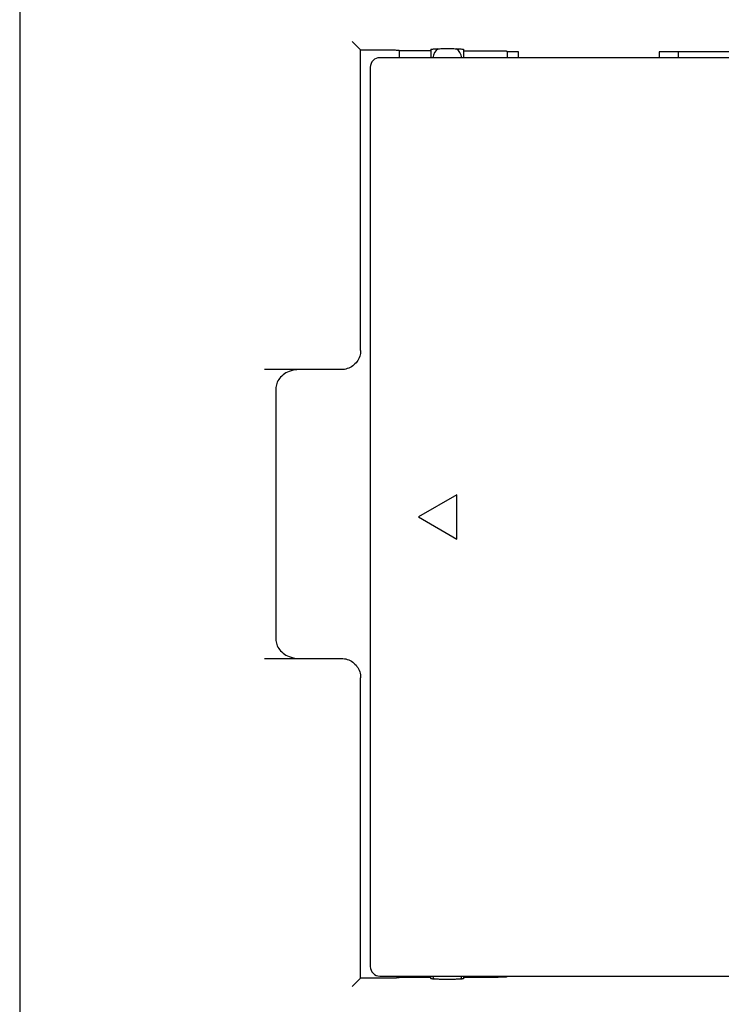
# Model space of a CAD drawing. Extents: x 27 to 793, y 51 to 503.
# Tile 23 of 30: x 682 to 718, y 284 to 335. Entities that reach past the tile are written whole.
import ezdxf

# ---------------------------------------------------------------- set-up
doc = ezdxf.new("R2010")
doc.units = 0
doc.header["$LTSCALE"] = 46.255
doc.layers.get('0').update_dxf_attribs({"linetype": 'CONTINUOUS'})

msp = doc.modelspace()

# ---------------------------------------------------------------- linework, layer by layer
at = {"color": 7, "linetype": 'CONTINUOUS'}
for p, q in [((681.522, 357.917), (681.522, 270.897)), ((699.222, 333.322), (698.78, 333.763)), ((699.222, 317.717), (699.222, 333.322)), ((730.722, 332.917), (700.222, 332.917)), ((701.222, 333.295), (701.222, 332.917)), ((702.872, 333.28), (701.222, 333.28)), ((702.872, 333.345), (702.872, 332.917)), ((703.582, 333.389), (703.722, 333.39)), ((704.572, 332.917), (704.572, 333.345)), ((706.822, 333.253), (706.822, 332.917)), ((707.422, 333.217), (706.822, 333.217)), ((707.422, 332.917), (707.422, 333.217)), ((714.722, 333.217), (714.722, 332.918)), ((728.222, 333.217), (714.722, 333.217)), ((715.702, 333.217), (715.702, 332.917)), ((699.722, 332.417), (699.722, 285.717)), ((698.221, 316.717), (694.224, 316.717)), ((694.822, 315.717), (694.822, 302.717)), ((704.222, 310.221), (702.222, 309.067)), ((704.222, 307.912), (704.222, 310.221)), ((702.222, 309.067), (704.222, 307.912)), ((694.224, 301.717), (698.221, 301.717)), ((699.222, 285.112), (699.222, 300.717)), ((698.78, 284.67), (699.222, 285.112)), ((700.768, 285.112), (699.222, 285.112)), ((700.222, 285.217), (730.722, 285.217)), ((701.222, 285.217), (701.222, 285.138)), ((701.222, 285.154), (702.872, 285.154)), ((702.872, 285.088), (702.872, 285.217)), ((703.862, 285.044), (703.722, 285.044)), ((704.572, 285.088), (704.572, 285.217)), ((704.572, 285.154), (706.368, 285.154)), ((706.822, 285.217), (706.822, 285.18))]:
    msp.add_line(p, q, dxfattribs=at)
for points in [[(699.222, 333.322), (700.768, 333.321), (700.814, 333.321), (700.859, 333.321), (700.903, 333.32), (700.945, 333.319), (700.985, 333.318), (701.023, 333.316), (701.059, 333.315), (701.091, 333.313), (701.121, 333.311), (701.147, 333.309), (701.17, 333.307), (701.188, 333.305), (701.203, 333.303), (701.213, 333.3), (701.22, 333.298), (701.222, 333.295)], [(702.872, 333.345), (702.875, 333.349), (702.884, 333.352), (702.898, 333.356), (702.918, 333.36), (702.944, 333.363), (702.975, 333.366), (703.011, 333.37), (703.051, 333.373), (703.097, 333.375), (703.147, 333.378), (703.2, 333.38), (703.257, 333.382), (703.318, 333.384), (703.381, 333.386), (703.446, 333.387), (703.514, 333.388), (703.582, 333.389)], [(703.722, 333.39), (703.862, 333.389), (703.931, 333.388), (703.998, 333.387), (704.063, 333.386), (704.126, 333.384), (704.187, 333.382), (704.244, 333.38), (704.297, 333.378), (704.347, 333.375), (704.393, 333.373), (704.433, 333.37), (704.469, 333.366), (704.5, 333.363), (704.526, 333.36), (704.546, 333.356), (704.56, 333.352), (704.569, 333.349), (704.572, 333.345)], [(704.572, 333.28), (706.368, 333.28), (706.414, 333.279), (706.459, 333.279), (706.503, 333.278), (706.545, 333.277), (706.585, 333.276), (706.623, 333.274), (706.659, 333.273), (706.691, 333.271), (706.721, 333.269), (706.747, 333.267), (706.77, 333.265), (706.788, 333.263), (706.803, 333.261), (706.813, 333.258), (706.82, 333.256), (706.822, 333.253)], [(707.422, 332.934), (714.453, 332.934), (714.484, 332.933), (714.515, 332.933), (714.544, 332.932), (714.572, 332.932), (714.598, 332.931), (714.623, 332.93), (714.645, 332.929), (714.665, 332.927), (714.682, 332.926), (714.696, 332.924), (714.707, 332.923), (714.715, 332.921), (714.72, 332.92), (714.722, 332.918)], [(699.222, 317.717), (699.219, 317.638), (699.21, 317.56), (699.194, 317.483), (699.173, 317.408), (699.146, 317.334), (699.113, 317.263), (699.075, 317.195), (699.031, 317.129), (698.982, 317.068), (698.929, 317.01), (698.871, 316.957), (698.81, 316.908), (698.744, 316.864), (698.676, 316.826), (698.604, 316.793), (698.53, 316.766), (698.455, 316.744), (698.377, 316.729), (698.299, 316.72), (698.221, 316.717)], [(696.024, 316.717), (695.918, 316.713), (695.814, 316.701), (695.712, 316.682), (695.613, 316.657), (695.518, 316.624), (695.428, 316.585), (695.344, 316.541), (695.265, 316.492), (695.193, 316.439), (695.127, 316.382), (695.068, 316.323), (695.015, 316.26), (694.969, 316.196), (694.929, 316.13), (694.896, 316.063), (694.869, 315.995), (694.849, 315.926), (694.834, 315.856), (694.825, 315.787), (694.822, 315.717)], [(694.822, 302.717), (694.825, 302.647), (694.834, 302.577), (694.849, 302.508), (694.869, 302.439), (694.896, 302.371), (694.929, 302.303), (694.969, 302.238), (695.015, 302.173), (695.068, 302.111), (695.127, 302.051), (695.193, 301.994), (695.265, 301.941), (695.344, 301.892), (695.428, 301.848), (695.518, 301.81), (695.613, 301.777), (695.712, 301.751), (695.814, 301.732), (695.918, 301.721), (696.024, 301.717)], [(698.221, 301.717), (698.299, 301.714), (698.377, 301.704), (698.455, 301.689), (698.53, 301.668), (698.604, 301.641), (698.676, 301.608), (698.744, 301.569), (698.81, 301.526), (698.871, 301.477), (698.929, 301.424), (698.982, 301.366), (699.031, 301.304), (699.075, 301.239), (699.113, 301.17), (699.146, 301.099), (699.173, 301.026), (699.194, 300.95), (699.21, 300.873), (699.219, 300.795), (699.222, 300.717)], [(701.222, 285.138), (701.22, 285.136), (701.213, 285.133), (701.203, 285.131), (701.188, 285.129), (701.17, 285.126), (701.147, 285.124), (701.121, 285.122), (701.091, 285.12), (701.059, 285.119), (701.023, 285.117), (700.985, 285.116), (700.945, 285.115), (700.903, 285.114), (700.859, 285.113), (700.814, 285.112), (700.768, 285.112)], [(703.722, 285.044), (703.582, 285.044), (703.514, 285.045), (703.446, 285.046), (703.381, 285.048), (703.318, 285.049), (703.257, 285.051), (703.2, 285.053), (703.147, 285.056), (703.097, 285.058), (703.051, 285.061), (703.011, 285.064), (702.975, 285.067), (702.944, 285.07), (702.918, 285.074), (702.898, 285.077), (702.884, 285.081), (702.875, 285.085), (702.872, 285.088)], [(704.572, 285.088), (704.569, 285.085), (704.56, 285.081), (704.546, 285.077), (704.526, 285.074), (704.5, 285.07), (704.469, 285.067), (704.433, 285.064), (704.393, 285.061), (704.347, 285.058), (704.297, 285.056), (704.244, 285.053), (704.187, 285.051), (704.126, 285.049), (704.063, 285.048), (703.998, 285.046), (703.931, 285.045), (703.862, 285.044)], [(706.822, 285.18), (706.82, 285.178), (706.813, 285.175), (706.803, 285.173), (706.788, 285.171), (706.77, 285.168), (706.747, 285.166), (706.721, 285.164), (706.691, 285.162), (706.659, 285.161), (706.623, 285.159), (706.585, 285.158), (706.545, 285.157), (706.503, 285.156), (706.459, 285.155), (706.414, 285.154), (706.368, 285.154)]]:
    msp.add_lwpolyline(points, dxfattribs=at)
for centre, radius, start, end in [((700.222, 332.417), 0.5, 90, 180), ((703.665, 332.817), 0.7, 126.015, 171.7868), ((703.779, 332.817), 0.7, 8.2132, 53.985), ((700.222, 285.717), 0.5, 180, 270), ((703.665, 285.317), 0.7, 188.2132, 201.2193), ((703.779, 285.317), 0.7, 338.7807, 351.7868)]:
    msp.add_arc(centre, radius, start, end, dxfattribs=at)

doc.saveas('drawing.dxf')
